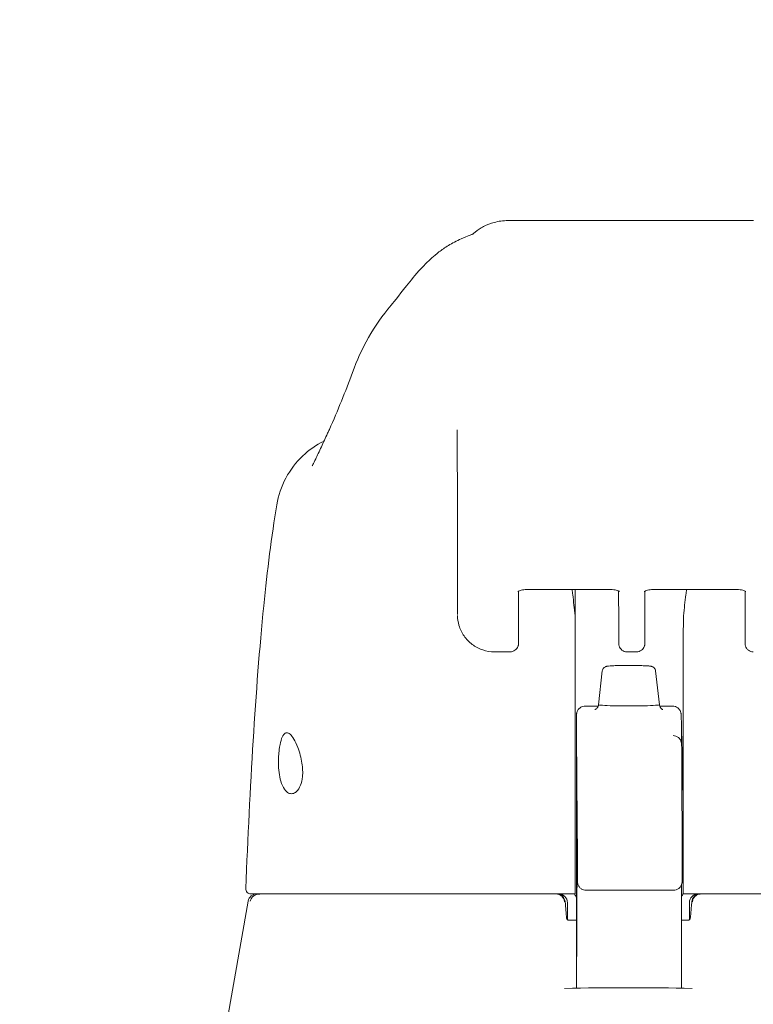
# Model space of a CAD drawing. Header units: inches. Extents: x 3 to 371, y 8 to 234.
# Tile 22 of 51: x 165.38 to 167.03, y 66.55 to 68.78. Entities that reach past the tile are written whole.
import ezdxf

# ---------------------------------------------------------------- set-up
doc = ezdxf.new("R2010")
doc.units = ezdxf.units.IN
doc.header["$LTSCALE"] = 22
doc.header["$MEASUREMENT"] = 0
doc.layers.add('Dimension (ANSI)', color=7, linetype='Continuous', lineweight=5)
doc.layers.add('Visible (ANSI)', color=7, linetype='Continuous', lineweight=5)
doc.styles.add('ROMANS', font='romans.shx')
doc.dimstyles.new('Default (ANSI)', dxfattribs={"dimscale": 22, "dimtxt": 0.08, "dimasz": 0.098425, "dimexe": 0.125, "dimexo": 0.0625, "dimgap": 0.031496, "dimtad": 0, "dimtih": 1, "dimtoh": 1, "dimrnd": 1e-08, "dimzin": 0, "dimdsep": 46, "dimtxsty": 'ROMANS', "dimcen": 0.09, "dimdle": 0.393701, "dimclrd": 256, "dimclre": 256, "dimclrt": 256, "dimadec": 0, "dimazin": 0, "dimtfac": 1.25, "dimtofl": 0, "dimtmove": 0, "dimatfit": 3, "dimfxl": 0, "dimtolj": 1, "dimtzin": 0, "dimlwd": -1, "dimlwe": -1, "dimarcsym": 0})

# ---------------------------------------------------------------- blocks, each defined once
blk = doc.blocks.new('*D35')
at = {"layer": 'Defpoints', "color": 0}
for p in [(169.1964, 74.7761), (140.7589, 65.9501), (169.1964, 65.9501)]:
    blk.add_point(p, dxfattribs=at)
at = {"layer": 'Dimension (ANSI)'}
for p, q in [((140.7589, 67.3251), (140.7589, 77.5261)), ((169.1964, 67.3251), (169.1964, 77.5261)), ((142.9243, 74.7761), (146.3228, 74.7761)), ((167.0311, 74.7761), (163.6325, 74.7761))]:
    blk.add_line(p, q, dxfattribs=at)
for points in [[(142.9243, 75.137), (142.9243, 74.4153), (140.7589, 74.7761)], [(167.0311, 75.137), (167.0311, 74.4153), (169.1964, 74.7761)]]:
    blk.add_solid(points, dxfattribs=at)
at = {"layer": 'Dimension (ANSI)', "insert": (154.9777, 74.7761), "char_height": 1.76, "attachment_point": 5, "style": 'ROMANS'}
blk.add_mtext('\\A1;28.44\\PDOOR WIDTH', dxfattribs=at)

msp = doc.modelspace()

# ---------------------------------------------------------------- linework, layer by layer
at = {"layer": 'Visible (ANSI)'}
for p, q in [((166.4813, 68.324), (166.4801, 68.324)), ((166.4813, 68.324), (166.4838, 68.324)), ((167.035, 68.324), (166.4838, 68.324)), ((166.3664, 67.5365), (166.3664, 67.4342)), ((166.5045, 67.4872), (166.5043, 67.3821)), ((166.5231, 67.491), (166.7124, 67.491)), ((166.6324, 67.491), (166.6324, 67.4296)), ((166.7304, 67.4875), (166.7305, 67.4186)), ((166.7897, 67.3821), (166.7899, 67.4872)), ((166.8085, 67.491), (166.9979, 67.491)), ((167.0159, 67.4186), (167.0159, 67.4868)), ((166.4857, 67.3503), (166.4504, 67.3503)), ((166.7491, 67.3503), (166.7711, 67.3503)), ((166.6935, 67.307), (166.6848, 67.2309)), ((166.814, 67.307), (166.8226, 67.2309)), ((166.655, 67.2276), (166.6844, 67.2276)), ((166.8231, 67.2276), (166.8519, 67.2276)), ((166.8716, 67.2084), (166.8723, 67.1832)), ((166.6353, 67.0201), (166.6355, 66.8095)), ((166.6571, 66.8117), (166.854, 66.8117)), ((166.8753, 66.8034), (166.8759, 66.8034)), ((165.8939, 66.7872), (165.7762, 66.1197)), ((166.6148, 66.7838), (166.6148, 66.7454)), ((166.8904, 66.7838), (166.8904, 66.7454)), ((166.6356, 66.7444), (166.6168, 66.7444)), ((166.8885, 66.7444), (166.8726, 66.7444)), ((166.6356, 66.717), (166.6356, 66.6715)), ((166.8726, 66.6615), (166.8724, 66.5906))]:
    msp.add_line(p, q, dxfattribs=at)
for centre, radius, start, end in [((165.9002, 66.8152), 0.0118, 177.7242, 270), ((165.9133, 66.7838), 0.0197, 90.0001, 170), ((166.59, 66.7838), 0.0197, 4.9119, 90), ((166.5951, 66.7838), 0.0197, 0, 90), ((166.9101, 66.7838), 0.0197, 90, 180), ((166.9152, 66.7838), 0.0197, 90, 175.0881)]:
    msp.add_arc(centre, radius, start, end, dxfattribs=at)
for centre, major_axis, ratio, start_param, end_param in [((166.3142, 67.9138), (-0.1851, 0.067), 0.665998, 6.283147, 6.283185), ((166.3657, 67.2216), (0, 0.6299), 0.001274, 5.235988, 6.283186), ((166.5898, 67.4277), (-0.0425, -0.0035), 0.669542, 3.085614, 3.161581), ((166.6336, 66.0485), (0.0001, 1.6849), 0.001243, 0.609956, 0.646633), ((166.8778, 66.0485), (0, -1.6849), 0.001294, 3.751549, 3.788225), ((166.9191, 67.4277), (-0.0425, 0.0034), 0.669773, 6.258798, 6.334759), ((166.6324, 67.3772), (0, -0.0201), 0.001273, 3.788231, 4.444303), ((166.8765, 67.3772), (0, 0.0201), 0.001274, 0.646638, 1.302711), ((166.6317, 67.5286), (0, 0.5512), 0.001274, 3.554684, 4.444304), ((166.8758, 67.5286), (0, 0.5512), 0.001274, 3.554684, 4.444304), ((166.7537, 67.2309), (-0.0689, 0), 0.042782, 6.278319, 9.429644), ((166.632, 67.0054), (0, -0.0201), 0.001269, 3.554683, 4.318922), ((166.876, 67.0054), (0, 0.0201), 0.001278, 0.413091, 1.177333), ((166.6152, 66.7235), (-0.0983, 1.1448), 0.000167, 1.516693, 1.533906), ((166.5917, 66.7641), (0.0196, 0.0017), 0.017406, 6.283182, 6.298323), ((166.9135, 66.7641), (-0.0196, 0.0017), 0.017406, 6.268048, 6.283203), ((166.6164, 66.7562), (0, -0.0118), 0.79344, 6.283173, 6.283207)]:
    msp.add_ellipse(centre, major_axis=major_axis, ratio=ratio, start_param=start_param, end_param=end_param, dxfattribs=at)
for centre, major_axis in [((166.6353, 67.0987), (0, 0.0738)), ((166.8755, 67.0987), (0, -0.061))]:
    msp.add_ellipse(centre, major_axis=major_axis, ratio=0.001274, dxfattribs=at)
for points, knots in [([(166.4006, 68.2933), (166.4006, 68.2933), (166.4007, 68.2933), (166.4014, 68.294), (166.4017, 68.2943), (166.4047, 68.2968), (166.4058, 68.2978), (166.4085, 68.2998), (166.4096, 68.3007), (166.4122, 68.3025), (166.4136, 68.3035), (166.4183, 68.3066), (166.4219, 68.3088), (166.433, 68.3145), (166.441, 68.3177), (166.4592, 68.3226), (166.4697, 68.324), (166.4801, 68.324)], [2.324809, 2.324809, 2.324809, 2.324809, 2.4153729, 2.4153729, 2.4996666, 2.4996666, 2.529953, 2.529953, 2.5462201, 2.5462201, 2.5624726, 2.5624726, 2.5951409, 2.5951409, 2.6603318, 2.6603318, 2.7396412, 2.7396412, 2.7396412, 2.7396412]), ([(166.2167, 68.1329), (166.224, 68.1415), (166.2389, 68.1614), (166.2684, 68.1981), (166.2795, 68.2117), (166.3032, 68.2352), (166.3126, 68.2439), (166.331, 68.258), (166.3381, 68.263), (166.3546, 68.2731), (166.3641, 68.2782), (166.3749, 68.2829)], [0, 0, 0, 0, 0.755734, 0.755734, 1.131841, 1.131841, 1.328326, 1.328326, 1.431535, 1.431535, 1.538441, 1.538441, 1.538441, 1.538441]), ([(166.3749, 68.2829), (166.4028, 68.2949), (166.3995, 68.2928), (166.4007, 68.2935), (166.401, 68.2936), (166.4011, 68.2937)], [0, 0, 0, 0, 1.300877, 1.300877, 1.639995, 1.639995, 1.639995, 1.639995]), ([(166.0386, 67.7706), (166.0386, 67.7706), (166.0392, 67.7717), (166.0416, 67.7762), (166.0437, 67.7804), (166.0498, 67.7931), (166.0542, 67.8025), (166.0635, 67.8226), (166.0682, 67.8329), (166.0733, 67.844)], [0.5925237, 0.5925237, 0.5925237, 0.5925237, 0.6646619, 0.6646619, 0.7668616, 0.7668616, 0.908863, 0.908863, 1.0310814, 1.0310814, 1.0310814, 1.0310814]), ([(165.9585, 67.6823), (165.962, 67.7033), (165.969, 67.724), (165.9889, 67.7612), (166.0019, 67.7782), (166.0312, 67.8061), (166.0476, 67.8175), (166.0651, 67.8262)], [0, 0, 0, 0, 0.1620881, 0.1620881, 0.3213069, 0.3213069, 0.4702907, 0.4702907, 0.4702907, 0.4702907]), ([(165.8884, 66.8157), (165.8977, 67.045), (165.9099, 67.2637), (165.9371, 67.5345), (165.9464, 67.6104), (165.9585, 67.6823)], [0, 0, 0, 0, 1.850891, 1.850891, 2.630245, 2.630245, 2.630245, 2.630245]), ([(166.503, 67.4862), (166.503, 67.4862), (166.503, 67.4862), (166.5032, 67.4863), (166.5035, 67.4866), (166.5046, 67.4873), (166.5054, 67.4877), (166.5075, 67.4886), (166.5089, 67.489), (166.5121, 67.4899), (166.514, 67.4903), (166.5182, 67.4908), (166.5204, 67.491), (166.5228, 67.491), (166.523, 67.491), (166.5231, 67.491)], [0.456907, 0.456907, 0.456907, 0.456907, 0.510594, 0.510594, 0.684944, 0.684944, 0.870924, 0.870924, 1.079368, 1.079368, 1.310892, 1.310892, 1.558958, 1.558958, 1.570796, 1.570796, 1.570796, 1.570796]), ([(166.6323, 67.4318), (166.6305, 67.4482), (166.6286, 67.464), (166.6262, 67.4831), (166.6257, 67.4871), (166.6252, 67.491)], [-0.4388751, -0.4388751, -0.4388751, -0.4388751, -0.2194373, -0.2194373, -0.1616613, -0.1616613, -0.1616613, -0.1616613]), ([(166.7324, 67.4862), (166.7324, 67.4862), (166.7324, 67.4862), (166.7322, 67.4864), (166.7319, 67.4866), (166.7308, 67.4873), (166.73, 67.4877), (166.7279, 67.4886), (166.7266, 67.489), (166.7234, 67.4899), (166.7215, 67.4903), (166.7173, 67.4908), (166.715, 67.491), (166.7126, 67.491), (166.7125, 67.491), (166.7124, 67.491)], [3.601441, 3.601441, 3.601441, 3.601441, 3.653835, 3.653835, 3.828176, 3.828176, 4.014016, 4.014016, 4.222282, 4.222282, 4.453653, 4.453653, 4.701633, 4.701633, 4.712389, 4.712389, 4.712389, 4.712389]), ([(166.8085, 67.491), (166.8061, 67.491), (166.8038, 67.4909), (166.7994, 67.4903), (166.7974, 67.4899), (166.7939, 67.4889), (166.7925, 67.4884), (166.7903, 67.4874), (166.7895, 67.487), (166.7886, 67.4864), (166.7884, 67.4862), (166.7884, 67.4862)], [4.712389, 4.712389, 4.712389, 4.712389, 4.966699, 4.966699, 5.215035, 5.215035, 5.445494, 5.445494, 5.649809, 5.649809, 5.826279, 5.826279, 5.826279, 5.826279]), ([(166.884, 67.491), (166.8835, 67.4871), (166.8829, 67.4831), (166.8805, 67.464), (166.8785, 67.4482), (166.8766, 67.4318)], [-0.2772129, -0.2772129, -0.2772129, -0.2772129, -0.2194374, -0.2194374, -0.000001, -0.000001, -0.000001, -0.000001]), ([(166.9979, 67.491), (167.0002, 67.491), (167.0026, 67.4909), (167.007, 67.4903), (167.009, 67.4899), (167.0124, 67.4889), (167.0139, 67.4884), (167.016, 67.4874), (167.0168, 67.487), (167.0177, 67.4864), (167.0178, 67.4862), (167.0178, 67.4862)], [1.570796, 1.570796, 1.570796, 1.570796, 1.825106, 1.825106, 2.073301, 2.073301, 2.30349, 2.30349, 2.50749, 2.50749, 2.681745, 2.681745, 2.681745, 2.681745]), ([(166.4504, 67.3503), (166.4414, 67.3503), (166.4322, 67.3517), (166.415, 67.3574), (166.4069, 67.3616), (166.3926, 67.3723), (166.3863, 67.3789), (166.3762, 67.3935), (166.3723, 67.4017), (166.3678, 67.4173), (166.3667, 67.4248), (166.3665, 67.4322)], [0, 0, 0, 0, 0.0703736, 0.0703736, 0.1392004, 0.1392004, 0.2072974, 0.2072974, 0.2754598, 0.2754598, 0.3325774, 0.3325774, 0.3325774, 0.3325774]), ([(166.7491, 67.3503), (166.7471, 67.3503), (166.7451, 67.3506), (166.7413, 67.3519), (166.7395, 67.3528), (166.7364, 67.3552), (166.735, 67.3567), (166.7328, 67.3599), (166.7319, 67.3617), (166.7311, 67.3645), (166.7309, 67.3654), (166.7307, 67.3665), (166.7307, 67.3667), (166.7307, 67.367), (166.7307, 67.3671), (166.7306, 67.3674), (166.7306, 67.3676), (166.7306, 67.3678), (166.7306, 67.3679), (166.7306, 67.3682), (166.7306, 67.3682), (166.7306, 67.3685), (166.7306, 67.3686), (166.7306, 67.3691), (166.7306, 67.3695), (166.7306, 67.3719), (166.7305, 67.3751), (166.7305, 67.3844), (166.7305, 67.3911), (166.7305, 67.4048), (166.7305, 67.4114), (166.7305, 67.4186)], [0, 0, 0, 0, 0.0152437, 0.0152437, 0.0302108, 0.0302108, 0.0451875, 0.0451875, 0.0601581, 0.0601581, 0.0673092, 0.0673092, 0.0689264, 0.0689264, 0.0702228, 0.0702228, 0.0721464, 0.0721464, 0.074147, 0.074147, 0.0775296, 0.0775296, 0.0857864, 0.0857864, 0.110542, 0.110542, 0.1855583, 0.1855583, 0.2684918, 0.2684918, 0.3313559, 0.3313559, 0.3313559, 0.3313559]), ([(167.0345, 67.3503), (167.0325, 67.3503), (167.0305, 67.3506), (167.0267, 67.3519), (167.025, 67.3528), (167.0218, 67.3552), (167.0204, 67.3567), (167.0182, 67.3599), (167.0173, 67.3617), (167.0165, 67.3645), (167.0163, 67.3654), (167.0162, 67.3665), (167.0161, 67.3667), (167.0161, 67.367), (167.0161, 67.3671), (167.0161, 67.3674), (167.0161, 67.3676), (167.016, 67.3678), (167.016, 67.3679), (167.016, 67.3682), (167.016, 67.3682), (167.016, 67.3685), (167.016, 67.3686), (167.016, 67.3691), (167.016, 67.3695), (167.016, 67.3719), (167.016, 67.3751), (167.016, 67.3844), (167.0159, 67.3911), (167.0159, 67.4048), (167.0159, 67.4114), (167.0159, 67.4186)], [0, 0, 0, 0, 0.0152437, 0.0152437, 0.0302108, 0.0302108, 0.0451875, 0.0451875, 0.0601581, 0.0601581, 0.0673092, 0.0673092, 0.0689264, 0.0689264, 0.0702228, 0.0702228, 0.0721464, 0.0721464, 0.074147, 0.074147, 0.0775296, 0.0775296, 0.0857864, 0.0857864, 0.110542, 0.110542, 0.1855583, 0.1855583, 0.2684918, 0.2684918, 0.3313559, 0.3313559, 0.3313559, 0.3313559]), ([(166.5043, 67.3821), (166.5043, 67.3767), (166.5043, 67.3728), (166.5042, 67.3698), (166.5042, 67.3693), (166.5042, 67.3686), (166.5042, 67.3685), (166.5042, 67.368), (166.5042, 67.3679), (166.5042, 67.3677), (166.5042, 67.3676), (166.5041, 67.3672), (166.5041, 67.367), (166.5041, 67.3663), (166.504, 67.3657), (166.5038, 67.3647), (166.5036, 67.3642), (166.5031, 67.3624), (166.5026, 67.3612), (166.5011, 67.3584), (166.4999, 67.3568), (166.4972, 67.3542), (166.4955, 67.353), (166.492, 67.3513), (166.4901, 67.3507), (166.4873, 67.3503), (166.4865, 67.3503), (166.4857, 67.3503)], [0, 0, 0, 0, 0.0823467, 0.0823467, 0.1118576, 0.1118576, 0.1247539, 0.1247539, 0.1265515, 0.1265515, 0.1286021, 0.1286021, 0.1306663, 0.1306663, 0.134814, 0.134814, 0.138887, 0.138887, 0.148968, 0.148968, 0.1632472, 0.1632472, 0.1782167, 0.1782167, 0.1931923, 0.1931923, 0.1993249, 0.1993249, 0.1993249, 0.1993249]), ([(166.7897, 67.3821), (166.7897, 67.3767), (166.7897, 67.3728), (166.7897, 67.3698), (166.7897, 67.3693), (166.7897, 67.3686), (166.7897, 67.3685), (166.7896, 67.368), (166.7896, 67.3679), (166.7896, 67.3677), (166.7896, 67.3676), (166.7896, 67.3672), (166.7896, 67.367), (166.7895, 67.3663), (166.7894, 67.3657), (166.7892, 67.3647), (166.7891, 67.3642), (166.7886, 67.3624), (166.7881, 67.3612), (166.7865, 67.3584), (166.7854, 67.3568), (166.7826, 67.3542), (166.781, 67.353), (166.7774, 67.3513), (166.7755, 67.3507), (166.7728, 67.3503), (166.7719, 67.3503), (166.7711, 67.3503)], [0, 0, 0, 0, 0.0823467, 0.0823467, 0.1118576, 0.1118576, 0.1247539, 0.1247539, 0.1265515, 0.1265515, 0.1286021, 0.1286021, 0.1306663, 0.1306663, 0.134814, 0.134814, 0.138887, 0.138887, 0.148968, 0.148968, 0.1632472, 0.1632472, 0.1782167, 0.1782167, 0.1931923, 0.1931923, 0.1993249, 0.1993249, 0.1993249, 0.1993249]), ([(166.6935, 67.307), (166.6936, 67.3083), (166.694, 67.3096), (166.6951, 67.3119), (166.6958, 67.313), (166.6975, 67.3147), (166.6985, 67.3155), (166.7002, 67.3164), (166.7009, 67.3168), (166.7021, 67.3172), (166.7026, 67.3173), (166.7037, 67.3176), (166.7043, 67.3177), (166.7067, 67.3181), (166.7087, 67.3183), (166.7135, 67.3187), (166.7162, 67.3188), (166.7233, 67.3191), (166.7282, 67.3192), (166.7383, 67.3194), (166.7436, 67.3195), (166.7541, 67.3195), (166.7595, 67.3195), (166.7698, 67.3194), (166.7748, 67.3193), (166.7839, 67.3191), (166.788, 67.3189), (166.795, 67.3186), (166.7979, 67.3184), (166.8016, 67.318), (166.8027, 67.3178), (166.8044, 67.3174), (166.805, 67.3173), (166.8061, 67.3169), (166.8068, 67.3167), (166.8082, 67.3159), (166.809, 67.3154), (166.8104, 67.3143), (166.8111, 67.3136), (166.8123, 67.3119), (166.8129, 67.3108), (166.8136, 67.3088), (166.8139, 67.3079), (166.814, 67.307)], [0, 0, 0, 0, 0.0101015, 0.0101015, 0.0199862, 0.0199862, 0.0296294, 0.0296294, 0.0377089, 0.0377089, 0.0449846, 0.0449846, 0.0568687, 0.0568687, 0.0925395, 0.0925395, 0.1243072, 0.1243072, 0.1678667, 0.1678667, 0.2085979, 0.2085979, 0.2487728, 0.2487728, 0.2888646, 0.2888646, 0.3291737, 0.3291737, 0.3703899, 0.3703899, 0.3939584, 0.3939584, 0.4023637, 0.4023637, 0.4099805, 0.4099805, 0.4177702, 0.4177702, 0.4252935, 0.4252935, 0.4344742, 0.4344742, 0.4417369, 0.4417369, 0.4417369, 0.4417369]), ([(166.6353, 67.0201), (166.6352, 67.0283), (166.6352, 67.038), (166.6352, 67.0588), (166.6352, 67.0701), (166.6352, 67.0931), (166.6352, 67.105), (166.6352, 67.1279), (166.6352, 67.1392), (166.6352, 67.1597), (166.6352, 67.1693), (166.6353, 67.1854), (166.6353, 67.1922), (166.6353, 67.2023), (166.6353, 67.2056), (166.6353, 67.2077), (166.6353, 67.2079), (166.6354, 67.2084), (166.6354, 67.2086), (166.6354, 67.2091), (166.6354, 67.2092), (166.6354, 67.2096), (166.6354, 67.2098), (166.6355, 67.2106), (166.6356, 67.2112), (166.6358, 67.2123), (166.636, 67.2129), (166.6365, 67.2148), (166.6371, 67.2161), (166.6387, 67.2191), (166.6399, 67.2207), (166.6428, 67.2235), (166.6446, 67.2248), (166.6483, 67.2266), (166.6504, 67.2272), (166.6533, 67.2276), (166.6542, 67.2276), (166.655, 67.2276)], [0.0000951, 0.0000951, 0.0000951, 0.0000951, 0.0901149, 0.0901149, 0.178562, 0.178562, 0.2670329, 0.2670329, 0.3554952, 0.3554952, 0.4439649, 0.4439649, 0.5324672, 0.5324672, 0.6211026, 0.6211026, 0.6422287, 0.6422287, 0.6501792, 0.6501792, 0.6522795, 0.6522795, 0.6545394, 0.6545394, 0.659093, 0.659093, 0.6635504, 0.6635504, 0.6741451, 0.6741451, 0.6893195, 0.6893195, 0.7052428, 0.7052428, 0.7211743, 0.7211743, 0.727735, 0.727735, 0.727735, 0.727735]), ([(166.677, 67.22), (166.677, 67.22), (166.677, 67.22), (166.6771, 67.2201), (166.6773, 67.2201), (166.6778, 67.2203), (166.678, 67.2204), (166.6787, 67.2207), (166.6792, 67.221), (166.6806, 67.222), (166.6814, 67.2225), (166.6829, 67.2243), (166.6836, 67.2255), (166.6846, 67.2282), (166.6848, 67.2296), (166.6848, 67.2309)], [9.2430888, 9.2430888, 9.2430888, 9.2430888, 9.2594498, 9.2594498, 9.3055117, 9.3055117, 9.3302805, 9.3302805, 9.3644401, 9.3644401, 9.3881755, 9.3881755, 9.4085728, 9.4085728, 9.4235033, 9.4235033, 9.4235033, 9.4235033]), ([(166.8226, 67.2309), (166.8226, 67.2296), (166.8228, 67.2283), (166.8236, 67.226), (166.8242, 67.225), (166.8254, 67.2233), (166.826, 67.2226), (166.8272, 67.2216), (166.8277, 67.2213), (166.8287, 67.2207), (166.829, 67.2205), (166.8297, 67.2202), (166.83, 67.2202), (166.8303, 67.22), (166.8304, 67.22), (166.8304, 67.22)], [6.2819106, 6.2819106, 6.2819106, 6.2819106, 6.296187, 6.296187, 6.3118518, 6.3118518, 6.3310934, 6.3310934, 6.3535591, 6.3535591, 6.3797667, 6.3797667, 6.4163047, 6.4163047, 6.4623251, 6.4623251, 6.4623251, 6.4623251]), ([(166.8519, 67.2276), (166.8522, 67.2276), (166.8525, 67.2276), (166.8537, 67.2276), (166.8545, 67.2275), (166.8575, 67.227), (166.8595, 67.2262), (166.8632, 67.2242), (166.8649, 67.2229), (166.8678, 67.2198), (166.8689, 67.218), (166.8702, 67.2152), (166.8706, 67.2142), (166.871, 67.2127), (166.8711, 67.2123), (166.8713, 67.2115), (166.8713, 67.2112), (166.8714, 67.2105), (166.8715, 67.2101), (166.8715, 67.2097), (166.8715, 67.2096), (166.8715, 67.2093), (166.8715, 67.2091), (166.8715, 67.2089), (166.8716, 67.2088), (166.8716, 67.2086), (166.8716, 67.2085), (166.8716, 67.2084)], [0, 0, 0, 0, 0.00224223, 0.00224223, 0.00898256, 0.00898256, 0.02514758, 0.02514758, 0.04107187, 0.04107187, 0.0570029, 0.0570029, 0.06485469, 0.06485469, 0.06852226, 0.06852226, 0.0711256, 0.0711256, 0.0739908, 0.0739908, 0.07533776, 0.07533776, 0.07733102, 0.07733102, 0.07973003, 0.07973003, 0.08311644, 0.08311644, 0.08311644, 0.08311644]), ([(166.8723, 67.1832), (166.8724, 67.1806), (166.8724, 67.1758), (166.8724, 67.1639), (166.8725, 67.1616), (166.8725, 67.159)], [0, 0, 0, 0, 0.2222895, 0.2222895, 0.2714386, 0.2714386, 0.2714386, 0.2714386]), ([(165.9622, 67.0987), (165.9621, 67.104), (165.9622, 67.1093), (165.9628, 67.1197), (165.9633, 67.1248), (165.9649, 67.1374), (165.9663, 67.1444), (165.9698, 67.156), (165.9718, 67.1604), (165.9762, 67.1661), (165.9785, 67.1675), (165.9833, 67.1677), (165.9859, 67.1666), (165.9913, 67.1618), (165.9941, 67.1581), (166, 67.1482), (166.0031, 67.1418), (166.0079, 67.1291), (166.0098, 67.1233), (166.0131, 67.1112), (166.0144, 67.105), (166.0153, 67.0987)], [-0.5692874, -0.5692874, -0.5692874, -0.5692874, -0.5288858, -0.5288858, -0.4876841, -0.4876841, -0.4202422, -0.4202422, -0.3530717, -0.3530717, -0.2912927, -0.2912927, -0.2304014, -0.2304014, -0.1671779, -0.1671779, -0.0985288, -0.0985288, -0.0485921, -0.0485921, -0.000001, -0.000001, -0.000001, -0.000001]), ([(166.8536, 67.1611), (166.8557, 67.161), (166.8579, 67.1606), (166.8618, 67.1591), (166.8637, 67.158), (166.8669, 67.1554), (166.8683, 67.1538), (166.8698, 67.1515), (166.8702, 67.1508), (166.8708, 67.1496), (166.871, 67.149), (166.8715, 67.1478), (166.8717, 67.1471), (166.872, 67.146), (166.8721, 67.1456), (166.8723, 67.1447), (166.8724, 67.1444), (166.8725, 67.1434), (166.8725, 67.1431), (166.8726, 67.142), (166.8726, 67.1416), (166.8727, 67.1396), (166.8727, 67.1375), (166.8729, 67.1251), (166.873, 67.1073), (166.8733, 67.0456), (166.8735, 66.9939), (166.8737, 66.9281)], [0, 0, 0, 0, 0.016461, 0.016461, 0.032598, 0.032598, 0.048586, 0.048586, 0.055504, 0.055504, 0.060794, 0.060794, 0.069517, 0.069517, 0.078204, 0.078204, 0.091719, 0.091719, 0.12099, 0.12099, 0.208677, 0.208677, 0.471727, 0.471727, 1.263331, 1.263331, 2.350755, 2.350755, 2.350755, 2.350755]), ([(166.6361, 66.662), (166.6361, 66.662), (166.6361, 66.6623), (166.6361, 66.6636), (166.6361, 66.6657), (166.6362, 66.6743), (166.6362, 66.6836), (166.6363, 66.7084), (166.6363, 66.7245), (166.6363, 66.7614), (166.6363, 66.7826), (166.6364, 66.8274), (166.6364, 66.8514), (166.6364, 66.8995), (166.6364, 66.924), (166.6364, 66.9704), (166.6363, 66.9928), (166.6363, 67.0329), (166.6363, 67.051), (166.6362, 67.0806), (166.6362, 67.0925), (166.6362, 67.1046), (166.6362, 67.1078), (166.6361, 67.1111), (166.6361, 67.112), (166.6361, 67.1129), (166.6361, 67.1132), (166.6361, 67.1132), (166.6361, 67.1132), (166.6361, 67.1132)], [0.095515, 0.095515, 0.095515, 0.095515, 0.123841, 0.123841, 0.213853, 0.213853, 0.387934, 0.387934, 0.570542, 0.570542, 0.753617, 0.753617, 0.936769, 0.936769, 1.119942, 1.119942, 1.303116, 1.303116, 1.486277, 1.486277, 1.669389, 1.669389, 1.759895, 1.759895, 1.808908, 1.808908, 1.835911, 1.835911, 1.839855, 1.839855, 1.839855, 1.839855]), ([(166.0153, 67.0987), (166.0161, 67.0935), (166.0166, 67.0883), (166.017, 67.0781), (166.0169, 67.0731), (166.0157, 67.061), (166.0142, 67.0545), (166.0096, 67.0427), (166.0064, 67.0379), (166, 67.0321), (165.9968, 67.0305), (165.9907, 67.0295), (165.9877, 67.03), (165.9815, 67.0331), (165.9784, 67.036), (165.9724, 67.0447), (165.9696, 67.0509), (165.9658, 67.0643), (165.9645, 67.0707), (165.9628, 67.0844), (165.9623, 67.0915), (165.9622, 67.0987)], [-0.5739281, -0.5739281, -0.5739281, -0.5739281, -0.533814, -0.533814, -0.4939143, -0.4939143, -0.4307597, -0.4307597, -0.3597657, -0.3597657, -0.3005984, -0.3005984, -0.2454531, -0.2454531, -0.1831514, -0.1831514, -0.1104073, -0.1104073, -0.0546787, -0.0546787, -0.000001, -0.000001, -0.000001, -0.000001]), ([(166.6319, 67.0131), (166.6319, 66.9823), (166.6319, 66.9506), (166.6319, 66.8861), (166.6319, 66.8532), (166.6319, 66.8201)], [0.0000013, 0.0000013, 0.0000013, 0.0000013, 0.2536651, 0.2536651, 0.507274, 0.507274, 0.507274, 0.507274]), ([(166.876, 67.0131), (166.876, 66.9823), (166.876, 66.9506), (166.876, 66.8861), (166.876, 66.8532), (166.876, 66.8201)], [0.0000013, 0.0000013, 0.0000013, 0.0000013, 0.2536657, 0.2536657, 0.5072735, 0.5072735, 0.5072735, 0.5072735]), ([(166.8737, 66.9281), (166.8737, 66.9255), (166.8737, 66.922), (166.8737, 66.914), (166.8737, 66.9094), (166.8737, 66.8996), (166.8737, 66.8942), (166.8737, 66.8834), (166.8737, 66.8778), (166.8737, 66.8671), (166.8737, 66.8619), (166.8737, 66.8525), (166.8737, 66.8481), (166.8737, 66.8408), (166.8737, 66.8378), (166.8737, 66.8334), (166.8737, 66.8322), (166.8737, 66.8312), (166.8737, 66.8311), (166.8736, 66.8308), (166.8736, 66.8306), (166.8736, 66.8304), (166.8736, 66.8303), (166.8736, 66.8299), (166.8736, 66.8296), (166.8735, 66.8291), (166.8735, 66.8288), (166.8734, 66.828), (166.8732, 66.8274), (166.8728, 66.8255), (166.8723, 66.8242), (166.8709, 66.8211), (166.8697, 66.8194), (166.8669, 66.8164), (166.8652, 66.8151), (166.8615, 66.8131), (166.8595, 66.8124), (166.8563, 66.8118), (166.8551, 66.8117), (166.854, 66.8117)], [0, 0, 0, 0, 0.0425807, 0.0425807, 0.0841852, 0.0841852, 0.1256804, 0.1256804, 0.167149, 0.167149, 0.2086126, 0.2086126, 0.2500853, 0.2500853, 0.2915961, 0.2915961, 0.3332584, 0.3332584, 0.3395061, 0.3395061, 0.3420357, 0.3420357, 0.3431432, 0.3431432, 0.3452868, 0.3452868, 0.3473947, 0.3473947, 0.3519485, 0.3519485, 0.3622857, 0.3622857, 0.3777932, 0.3777932, 0.3937253, 0.3937253, 0.4096569, 0.4096569, 0.418499, 0.418499, 0.418499, 0.418499]), ([(166.6571, 66.8117), (166.6569, 66.8117), (166.6566, 66.8117), (166.6557, 66.8118), (166.655, 66.8118), (166.6522, 66.8122), (166.6501, 66.8129), (166.6463, 66.8148), (166.6446, 66.8161), (166.6417, 66.819), (166.6404, 66.8208), (166.639, 66.8236), (166.6386, 66.8246), (166.638, 66.8265), (166.6378, 66.8276), (166.6376, 66.8289), (166.6375, 66.8293), (166.6375, 66.8299), (166.6375, 66.8301), (166.6375, 66.8304), (166.6374, 66.8306), (166.6374, 66.8307), (166.6374, 66.8308), (166.6374, 66.831), (166.6374, 66.8311), (166.6374, 66.8313), (166.6374, 66.8314), (166.6374, 66.8321), (166.6374, 66.8327), (166.6374, 66.8345), (166.6374, 66.8357), (166.6374, 66.8371)], [0, 0, 0, 0, 0.0018097, 0.0018097, 0.007246, 0.007246, 0.023428, 0.023428, 0.0393511, 0.0393511, 0.0552832, 0.0552832, 0.0631668, 0.0631668, 0.0710789, 0.0710789, 0.0739075, 0.0739075, 0.0758492, 0.0758492, 0.0774606, 0.0774606, 0.0789973, 0.0789973, 0.081828, 0.081828, 0.0894984, 0.0894984, 0.1125569, 0.1125569, 0.1358886, 0.1358886, 0.1358886, 0.1358886]), ([(166.6319, 66.814), (166.6319, 66.8151), (166.6319, 66.8161), (166.6319, 66.8181), (166.6319, 66.8191), (166.6319, 66.8201)], [-0.01552729, -0.01552729, -0.01552729, -0.01552729, -0.00775591, -0.00775591, -0.00000008, -0.00000008, -0.00000008, -0.00000008]), ([(166.6319, 66.814), (166.6319, 66.8127), (166.6319, 66.8114), (166.6319, 66.8088), (166.6319, 66.8076), (166.6319, 66.8055), (166.6319, 66.8047), (166.6319, 66.8037), (166.6319, 66.8034), (166.6319, 66.8034)], [0, 0, 0, 0, 0.01021357, 0.01021357, 0.02188893, 0.02188893, 0.03336269, 0.03336269, 0.0441913, 0.0441913, 0.0441913, 0.0441913]), ([(166.8727, 66.8253), (166.8727, 66.8046), (166.8727, 66.7843), (166.8726, 66.7366), (166.8726, 66.7098), (166.8726, 66.6779), (166.8726, 66.6694), (166.8726, 66.6615)], [0.0826085, 0.0826085, 0.0826085, 0.0826085, 0.2432605, 0.2432605, 0.482131, 0.482131, 0.5753368, 0.5753368, 0.5753368, 0.5753368]), ([(166.8759, 66.8034), (166.8759, 66.8034), (166.876, 66.8037), (166.876, 66.8047), (166.876, 66.8055), (166.876, 66.8076), (166.876, 66.8088), (166.876, 66.8114), (166.876, 66.8127), (166.876, 66.814)], [-0.04419134, -0.04419134, -0.04419134, -0.04419134, -0.03334324, -0.03334324, -0.02186875, -0.02186875, -0.01019415, -0.01019415, 0, 0, 0, 0]), ([(166.876, 66.8201), (166.876, 66.8191), (166.876, 66.8181), (166.876, 66.8161), (166.876, 66.8151), (166.876, 66.814)], [0.00000008, 0.00000008, 0.00000008, 0.00000008, 0.00775583, 0.00775583, 0.01552726, 0.01552726, 0.01552726, 0.01552726]), ([(165.9144, 66.8027), (165.9121, 66.8021), (165.9098, 66.8012), (165.9076, 66.7998), (165.9054, 66.7984), (165.9034, 66.7966), (165.9019, 66.7945), (165.9003, 66.7923), (165.8991, 66.7898), (165.8985, 66.7872)], [0, 0, 0, 0, 0.333333, 0.333333, 0.333333, 0.666667, 0.666667, 0.666667, 1, 1, 1, 1]), ([(165.9002, 66.8034), (165.9004, 66.8034), (165.9006, 66.8034), (165.901, 66.8034), (165.9013, 66.8034), (165.9017, 66.8034), (165.9022, 66.8034), (165.9026, 66.8034), (165.903, 66.8034), (165.9035, 66.8034), (165.904, 66.8034), (165.9045, 66.8034), (165.9052, 66.8034)], [0, 0, 0, 0, 0.25, 0.25, 0.25, 0.5, 0.5, 0.5, 0.75, 0.75, 0.75, 1, 1, 1, 1]), ([(165.9052, 66.8034), (165.9053, 66.8034), (165.9056, 66.8034), (165.9061, 66.8034), (165.9066, 66.8034), (165.9073, 66.8034), (165.9083, 66.8034), (165.9093, 66.8034), (165.9104, 66.8034), (165.9118, 66.8034), (165.9131, 66.8034), (165.9147, 66.8034), (165.9164, 66.8034), (165.9182, 66.8034), (165.9201, 66.8034), (165.9222, 66.8034), (165.9243, 66.8034), (165.9266, 66.8034), (165.9291, 66.8034), (165.9316, 66.8034), (165.9344, 66.8034), (165.9376, 66.8034), (165.9408, 66.8034), (165.9444, 66.8034), (165.9483, 66.8034), (165.9523, 66.8034), (165.9566, 66.8034), (165.9613, 66.8034), (165.966, 66.8034), (165.9711, 66.8034), (165.9766, 66.8034), (165.9821, 66.8034), (165.988, 66.8034), (165.9944, 66.8034), (166.0008, 66.8034), (166.0076, 66.8034), (166.0149, 66.8034), (166.0222, 66.8034), (166.0299, 66.8034), (166.0382, 66.8034), (166.0466, 66.8034), (166.0556, 66.8034), (166.0645, 66.8034), (166.0735, 66.8034), (166.0823, 66.8034), (166.0908, 66.8034), (166.0992, 66.8034), (166.1073, 66.8034), (166.1152, 66.8034), (166.123, 66.8034), (166.1307, 66.8034), (166.1382, 66.8034), (166.1457, 66.8034), (166.1531, 66.8034), (166.1605, 66.8034), (166.168, 66.8034), (166.1756, 66.8034), (166.1833, 66.8034), (166.1911, 66.8034), (166.199, 66.8034), (166.207, 66.8034), (166.2151, 66.8034), (166.2234, 66.8034), (166.232, 66.8034), (166.2406, 66.8034), (166.2495, 66.8034), (166.2586, 66.8034), (166.2677, 66.8034), (166.277, 66.8034), (166.2859, 66.8034), (166.2948, 66.8034), (166.3032, 66.8034), (166.3112, 66.8034), (166.3192, 66.8034), (166.3268, 66.8034), (166.334, 66.8034), (166.3412, 66.8034), (166.348, 66.8034), (166.3545, 66.8034), (166.3609, 66.8034), (166.367, 66.8034), (166.3728, 66.8034), (166.3786, 66.8034), (166.3841, 66.8034), (166.3893, 66.8034), (166.3946, 66.8034), (166.3995, 66.8034), (166.4043, 66.8034), (166.4092, 66.8034), (166.4138, 66.8034), (166.4184, 66.8034), (166.423, 66.8034), (166.4275, 66.8034), (166.4321, 66.8034), (166.4367, 66.8034), (166.4414, 66.8034), (166.4462, 66.8034), (166.451, 66.8034), (166.456, 66.8034), (166.4614, 66.8034), (166.4667, 66.8034), (166.4724, 66.8034), (166.4782, 66.8034), (166.484, 66.8034), (166.4898, 66.8034), (166.4953, 66.8034), (166.5008, 66.8034), (166.506, 66.8034), (166.5108, 66.8034), (166.5157, 66.8034), (166.5202, 66.8034), (166.5246, 66.8034), (166.5289, 66.8034), (166.533, 66.8034), (166.537, 66.8034), (166.541, 66.8034), (166.5448, 66.8034), (166.5485, 66.8034), (166.5522, 66.8034), (166.5557, 66.8034), (166.5591, 66.8034), (166.5625, 66.8034), (166.5657, 66.8034), (166.5689, 66.8034), (166.572, 66.8034), (166.575, 66.8034), (166.5779, 66.8034), (166.5809, 66.8034), (166.5837, 66.8034), (166.5864, 66.8034), (166.5891, 66.8034), (166.5917, 66.8034), (166.5943, 66.8034), (166.5968, 66.8034), (166.5993, 66.8034), (166.6017, 66.8034), (166.6041, 66.8034), (166.6064, 66.8034), (166.6086, 66.8034), (166.6109, 66.8034), (166.613, 66.8034), (166.6151, 66.8034), (166.6172, 66.8034), (166.6193, 66.8034), (166.6212, 66.8034), (166.6231, 66.8034), (166.625, 66.8034), (166.6268, 66.8034), (166.6286, 66.8034), (166.6302, 66.8034), (166.6319, 66.8034)], [0, 0, 0, 0, 0.02, 0.02, 0.02, 0.04, 0.04, 0.04, 0.06, 0.06, 0.06, 0.08, 0.08, 0.08, 0.1, 0.1, 0.1, 0.12, 0.12, 0.12, 0.14, 0.14, 0.14, 0.16, 0.16, 0.16, 0.18, 0.18, 0.18, 0.2, 0.2, 0.2, 0.22, 0.22, 0.22, 0.24, 0.24, 0.24, 0.26, 0.26, 0.26, 0.28, 0.28, 0.28, 0.3, 0.3, 0.3, 0.32, 0.32, 0.32, 0.34, 0.34, 0.34, 0.36, 0.36, 0.36, 0.38, 0.38, 0.38, 0.4, 0.4, 0.4, 0.42, 0.42, 0.42, 0.44, 0.44, 0.44, 0.46, 0.46, 0.46, 0.48, 0.48, 0.48, 0.5, 0.5, 0.5, 0.52, 0.52, 0.52, 0.54, 0.54, 0.54, 0.56, 0.56, 0.56, 0.58, 0.58, 0.58, 0.6, 0.6, 0.6, 0.62, 0.62, 0.62, 0.64, 0.64, 0.64, 0.66, 0.66, 0.66, 0.68, 0.68, 0.68, 0.7, 0.7, 0.7, 0.72, 0.72, 0.72, 0.74, 0.74, 0.74, 0.76, 0.76, 0.76, 0.78, 0.78, 0.78, 0.8, 0.8, 0.8, 0.82, 0.82, 0.82, 0.84, 0.84, 0.84, 0.86, 0.86, 0.86, 0.88, 0.88, 0.88, 0.9, 0.9, 0.9, 0.92, 0.92, 0.92, 0.94, 0.94, 0.94, 0.96, 0.96, 0.96, 0.98, 0.98, 0.98, 1, 1, 1, 1]), ([(165.9144, 66.8027), (165.9156, 66.803), (165.9169, 66.8032), (165.9195, 66.8034), (165.9206, 66.8034), (165.9216, 66.8034)], [-0.03976287, -0.03976287, -0.03976287, -0.03976287, -0.01919123, -0.01919123, 0, 0, 0, 0]), ([(166.5885, 66.8034), (166.5909, 66.8034), (166.5932, 66.803), (166.5979, 66.8013), (166.6, 66.7999), (166.6038, 66.7965), (166.6053, 66.7944), (166.6072, 66.7904), (166.6077, 66.7886), (166.6081, 66.7863), (166.6081, 66.7859), (166.6082, 66.7854)], [-0.07186063, -0.07186063, -0.07186063, -0.07186063, -0.05375453, -0.05375453, -0.03421213, -0.03421213, -0.01469635, -0.01469635, 0, 0, 0.00333954, 0.00333954, 0.00333954, 0.00333954]), ([(166.6355, 66.7963), (166.6344, 66.7978), (166.6334, 66.799), (166.632, 66.8009), (166.6315, 66.8016), (166.6312, 66.8024), (166.6312, 66.8026), (166.6312, 66.8027)], [0.012185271, 0.012185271, 0.012185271, 0.012185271, 0.01644749, 0.01644749, 0.02012058, 0.02012058, 0.02145456, 0.02145456, 0.02145456, 0.02145456]), ([(166.6356, 66.717), (166.6356, 66.7273), (166.6356, 66.7382), (166.6356, 66.7592), (166.6356, 66.7695), (166.6356, 66.7886), (166.6355, 66.7975), (166.6355, 66.8067), (166.6355, 66.8081), (166.6355, 66.8095)], [0, 0, 0, 0, 0.0810285, 0.0810285, 0.1605957, 0.1605957, 0.2402112, 0.2402112, 0.2554709, 0.2554709, 0.2554709, 0.2554709]), ([(166.8753, 66.8027), (166.8753, 66.8027), (166.8753, 66.8026), (166.8752, 66.8022), (166.875, 66.8017), (166.8741, 66.8003), (166.8734, 66.7994), (166.8727, 66.7985)], [0.045272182, 0.045272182, 0.045272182, 0.045272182, 0.045667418, 0.045667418, 0.048563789, 0.048563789, 0.051735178, 0.051735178, 0.051735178, 0.051735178]), ([(166.8759, 66.8034), (166.8776, 66.8034), (166.8792, 66.8034), (166.881, 66.8034), (166.8828, 66.8034), (166.8846, 66.8034), (166.8866, 66.8034), (166.8885, 66.8034), (166.8905, 66.8034), (166.8926, 66.8034), (166.8946, 66.8034), (166.8968, 66.8034), (166.899, 66.8034), (166.9012, 66.8034), (166.9035, 66.8034), (166.9058, 66.8034), (166.9081, 66.8034), (166.9105, 66.8034), (166.913, 66.8034), (166.9154, 66.8034), (166.9179, 66.8034), (166.9205, 66.8034), (166.9231, 66.8034), (166.9258, 66.8034), (166.9286, 66.8034), (166.9313, 66.8034), (166.9342, 66.8034), (166.9372, 66.8034), (166.9402, 66.8034), (166.9433, 66.8034), (166.9465, 66.8034), (166.9497, 66.8034), (166.9531, 66.8034), (166.9566, 66.8034), (166.9601, 66.8034), (166.9637, 66.8034), (166.9676, 66.8034), (166.9714, 66.8034), (166.9754, 66.8034), (166.9795, 66.8034), (166.9837, 66.8034), (166.988, 66.8034), (166.9925, 66.8034), (166.997, 66.8034), (167.0016, 66.8034), (167.0065, 66.8034), (167.0114, 66.8034), (167.0167, 66.8034), (167.0221, 66.8034), (167.0275, 66.8034), (167.0332, 66.8034), (167.0386, 66.8034), (167.044, 66.8034), (167.0492, 66.8034), (167.0542, 66.8034), (167.0593, 66.8034), (167.064, 66.8034), (167.0687, 66.8034), (167.0734, 66.8034), (167.078, 66.8034), (167.0826, 66.8034), (167.0872, 66.8034), (167.0917, 66.8034), (167.0964, 66.8034), (167.101, 66.8034), (167.1058, 66.8034), (167.1107, 66.8034), (167.1156, 66.8034), (167.1208, 66.8034), (167.1262, 66.8034), (167.1316, 66.8034), (167.1374, 66.8034), (167.1434, 66.8034), (167.1495, 66.8034), (167.1559, 66.8034), (167.1626, 66.8034), (167.1694, 66.8034), (167.1765, 66.8034), (167.184, 66.8034), (167.1915, 66.8034), (167.1993, 66.8034), (167.2076, 66.8034), (167.2159, 66.8034), (167.2246, 66.8034), (167.2336, 66.8034), (167.2425, 66.8034), (167.2516, 66.8034), (167.2604, 66.8034), (167.2692, 66.8034), (167.2775, 66.8034), (167.2857, 66.8034), (167.2939, 66.8034), (167.3019, 66.8034), (167.3097, 66.8034), (167.3176, 66.8034), (167.3252, 66.8034), (167.3327, 66.8034), (167.3402, 66.8034), (167.3476, 66.8034), (167.3549, 66.8034), (167.3622, 66.8034), (167.3695, 66.8034), (167.3769, 66.8034), (167.3843, 66.8034), (167.3917, 66.8034), (167.3994, 66.8034), (167.407, 66.8034), (167.4148, 66.8034), (167.4229, 66.8034), (167.431, 66.8034), (167.4394, 66.8034), (167.4476, 66.8034), (167.4558, 66.8034), (167.4639, 66.8034), (167.4716, 66.8034), (167.4792, 66.8034), (167.4864, 66.8034), (167.4933, 66.8034), (167.5002, 66.8034), (167.5067, 66.8034), (167.5129, 66.8034), (167.519, 66.8034), (167.5248, 66.8034), (167.5302, 66.8034), (167.5356, 66.8034), (167.5406, 66.8034), (167.5453, 66.8034), (167.55, 66.8034), (167.5543, 66.8034), (167.5582, 66.8034), (167.5622, 66.8034), (167.5658, 66.8034), (167.569, 66.8034), (167.5722, 66.8034), (167.575, 66.8034), (167.5775, 66.8034), (167.5799, 66.8034), (167.5821, 66.8034), (167.5842, 66.8034), (167.5862, 66.8034), (167.5881, 66.8034), (167.5898, 66.8034), (167.5915, 66.8034), (167.593, 66.8034), (167.5943, 66.8034), (167.5957, 66.8034), (167.5968, 66.8034), (167.5977, 66.8034), (167.5986, 66.8034), (167.5994, 66.8034), (167.5999, 66.8034), (167.6003, 66.8034), (167.6006, 66.8034), (167.6007, 66.8034)], [0, 0, 0, 0, 0.019608, 0.019608, 0.019608, 0.039216, 0.039216, 0.039216, 0.058824, 0.058824, 0.058824, 0.078431, 0.078431, 0.078431, 0.098039, 0.098039, 0.098039, 0.117647, 0.117647, 0.117647, 0.137255, 0.137255, 0.137255, 0.156863, 0.156863, 0.156863, 0.176471, 0.176471, 0.176471, 0.196078, 0.196078, 0.196078, 0.215686, 0.215686, 0.215686, 0.235294, 0.235294, 0.235294, 0.254902, 0.254902, 0.254902, 0.27451, 0.27451, 0.27451, 0.294118, 0.294118, 0.294118, 0.313725, 0.313725, 0.313725, 0.333333, 0.333333, 0.333333, 0.352941, 0.352941, 0.352941, 0.372549, 0.372549, 0.372549, 0.392157, 0.392157, 0.392157, 0.411765, 0.411765, 0.411765, 0.431373, 0.431373, 0.431373, 0.45098, 0.45098, 0.45098, 0.470588, 0.470588, 0.470588, 0.490196, 0.490196, 0.490196, 0.509804, 0.509804, 0.509804, 0.529412, 0.529412, 0.529412, 0.54902, 0.54902, 0.54902, 0.568627, 0.568627, 0.568627, 0.588235, 0.588235, 0.588235, 0.607843, 0.607843, 0.607843, 0.627451, 0.627451, 0.627451, 0.647059, 0.647059, 0.647059, 0.666667, 0.666667, 0.666667, 0.686275, 0.686275, 0.686275, 0.705882, 0.705882, 0.705882, 0.72549, 0.72549, 0.72549, 0.745098, 0.745098, 0.745098, 0.764706, 0.764706, 0.764706, 0.784314, 0.784314, 0.784314, 0.803922, 0.803922, 0.803922, 0.823529, 0.823529, 0.823529, 0.843137, 0.843137, 0.843137, 0.862745, 0.862745, 0.862745, 0.882353, 0.882353, 0.882353, 0.901961, 0.901961, 0.901961, 0.921569, 0.921569, 0.921569, 0.941176, 0.941176, 0.941176, 0.960784, 0.960784, 0.960784, 0.980392, 0.980392, 0.980392, 1, 1, 1, 1]), ([(166.9167, 66.8034), (166.9142, 66.8034), (166.9118, 66.803), (166.9095, 66.8021), (166.9072, 66.8012), (166.9051, 66.7998), (166.9033, 66.7982), (166.9015, 66.7965), (166.9, 66.7946), (166.899, 66.7924), (166.8979, 66.7902), (166.8972, 66.7878), (166.897, 66.7854)], [0, 0, 0, 0, 0.25, 0.25, 0.25, 0.5, 0.5, 0.5, 0.75, 0.75, 0.75, 1, 1, 1, 1]), ([(166.8939, 66.7658), (166.8942, 66.769), (166.8944, 66.7723), (166.8947, 66.7756), (166.895, 66.7789), (166.8953, 66.7822), (166.8956, 66.7854)], [0, 0, 0, 0, 0.5, 0.5, 0.5, 1, 1, 1, 1]), ([(166.6113, 66.7658), (166.6117, 66.7616), (166.6121, 66.7574), (166.6126, 66.7517), (166.6127, 66.7501), (166.6129, 66.7485)], [0, 0, 0, 0, 0.03177496, 0.03177496, 0.04542173, 0.04542173, 0.04542173, 0.04542173]), ([(166.6129, 66.7485), (166.6129, 66.7484), (166.6129, 66.7483), (166.613, 66.7479), (166.6131, 66.7476), (166.6136, 66.7467), (166.614, 66.7462), (166.6148, 66.7454), (166.6152, 66.7451), (166.616, 66.7447), (166.6163, 66.7445), (166.6167, 66.7444), (166.6169, 66.7444), (166.6169, 66.7444)], [0.00221293, 0.00221293, 0.00221293, 0.00221293, 0.00676414, 0.00676414, 0.01367449, 0.01367449, 0.0232353, 0.0232353, 0.0303251, 0.0303251, 0.03762674, 0.03762674, 0.0442281, 0.0442281, 0.0442281, 0.0442281]), ([(166.8884, 66.7444), (166.8884, 66.7444), (166.8884, 66.7444), (166.8885, 66.7444), (166.8888, 66.7445), (166.8896, 66.7448), (166.8901, 66.7452), (166.8912, 66.7461), (166.8917, 66.7469), (166.8922, 66.7478), (166.8922, 66.7481), (166.8923, 66.7483), (166.8923, 66.7484), (166.8923, 66.7484)], [0.00826605, 0.00826605, 0.00826605, 0.00826605, 0.01093076, 0.01093076, 0.01929717, 0.01929717, 0.02796556, 0.02796556, 0.04070726, 0.04070726, 0.04645278, 0.04645278, 0.05018482, 0.05018482, 0.05018482, 0.05018482]), ([(166.8923, 66.7485), (166.8927, 66.7521), (166.893, 66.7561), (166.8935, 66.762), (166.8937, 66.7639), (166.8939, 66.7658)], [0, 0, 0, 0, 0.03104913, 0.03104913, 0.0454378, 0.0454378, 0.0454378, 0.0454378]), ([(166.6356, 66.5907), (166.6356, 66.598), (166.6356, 66.6063), (166.6356, 66.6247), (166.6356, 66.6352), (166.6355, 66.6543), (166.6356, 66.6631), (166.6356, 66.6715)], [0.1753991, 0.1753991, 0.1753991, 0.1753991, 0.2454689, 0.2454689, 0.3251907, 0.3251907, 0.3912181, 0.3912181, 0.3912181, 0.3912181])]:
    msp.add_open_spline(points, degree=3, knots=knots, dxfattribs=at)
for points in [[(166.1291, 67.9808), (166.1487, 68.035), (166.1773, 68.0867), (166.2167, 68.1329)], [(166.2167, 68.1329), (166.2167, 68.1329), (166.2167, 68.1329), (166.2167, 68.1329)], [(166.0771, 67.8522), (166.0962, 67.8953), (166.1135, 67.9378), (166.1291, 67.9808)], [(166.0733, 67.844), (166.0746, 67.8466), (166.0758, 67.8493), (166.0771, 67.8522)], [(166.077, 67.8316), (166.077, 67.8316), (166.077, 67.8316), (166.077, 67.8316)], [(165.9585, 67.6823), (165.9585, 67.6823), (165.9585, 67.6823), (165.9585, 67.6823)], [(167.0159, 67.4868), (167.0159, 67.487), (167.0159, 67.4872), (167.0159, 67.4875)], [(166.4504, 67.3503), (166.4504, 67.3503), (166.4504, 67.3503), (166.4504, 67.3503)], [(166.8725, 67.159), (166.8725, 67.1505), (166.8725, 67.1448), (166.8725, 67.1428)], [(166.6374, 66.8371), (166.6372, 66.9228), (166.637, 66.9832), (166.6367, 67.014)], [(165.8884, 66.8157), (165.8884, 66.8157), (165.8884, 66.8157), (165.8884, 66.8157)], [(166.6312, 66.8034), (166.6312, 66.8034), (166.6312, 66.8032), (166.6312, 66.8027)], [(166.8753, 66.8027), (166.8753, 66.8032), (166.8753, 66.8034), (166.8753, 66.8034)], [(166.6129, 66.7485), (166.6129, 66.7485), (166.6129, 66.7485), (166.6129, 66.7485)], [(166.6085, 66.5901), (166.7045, 66.5924), (166.8007, 66.5924), (166.8967, 66.5901)]]:
    msp.add_open_spline(points, degree=3, dxfattribs=at)

# ---------------------------------------------------------------- dimensions: what is measured, and where the dimension line sits
at = {"layer": 'Dimension (ANSI)'}
dim = msp.add_linear_dim(base=(169.1964, 74.7761), p1=(140.7589, 65.9501), p2=(169.1964, 65.9501), angle=180, text='<>\\PDOOR WIDTH', dimstyle='Default (ANSI)', override={"dimtih": 0, "dimtoh": 0, "dimdec": 2, "dimtp": 0, "dimtm": 0, "dimtdec": 2, "dimatfit": 1}, dxfattribs=at)
dim.commit()
dim.dimension.update_dxf_attribs({"geometry": '*D35', "text_midpoint": (154.9777, 74.7761), "dimtype": 160})

doc.saveas('drawing.dxf')
